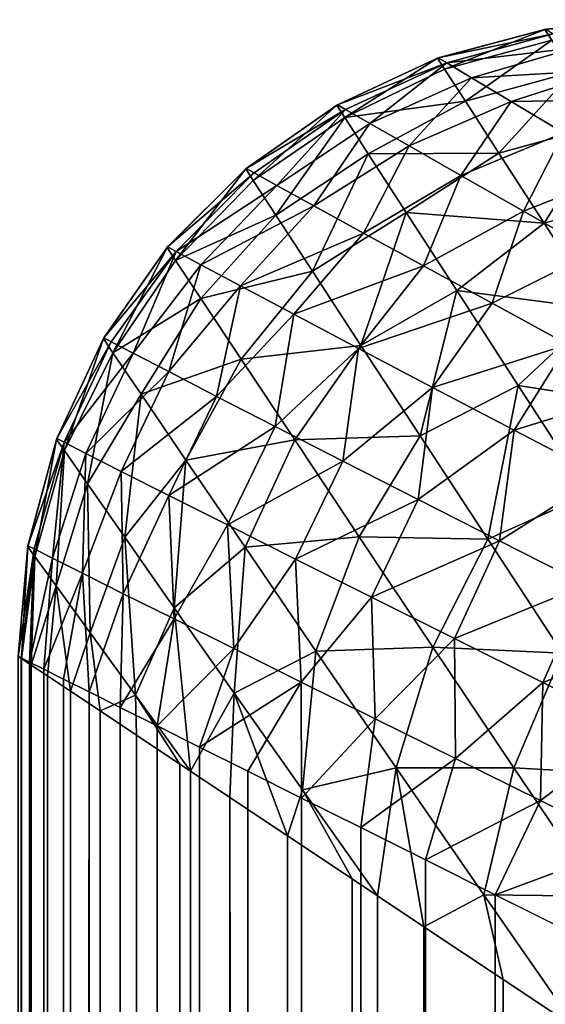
# Model space of a CAD drawing. Extents: x -551 to 551, y -279 to 201.
# Tile 48 of 108: x -498.498 to -497.673, y 192.954 to 194.5. Entities that reach past the tile are written whole.
import ezdxf

# ---------------------------------------------------------------- set-up
doc = ezdxf.new("R2010")
doc.units = 0
doc.header["$LTSCALE"] = 65.185185
for name, color, linetype in [('12', 7, 'CONTINUOUS'), ('16', 7, 'CONTINUOUS'), ('19', 7, 'CONTINUOUS'), ('22', 7, 'CONTINUOUS'), ('7', 7, 'CONTINUOUS')]:
    doc.layers.add(name, color=color, linetype=linetype)

msp = doc.modelspace()

# ---------------------------------------------------------------- linework, layer by layer
at = {"layer": '12', "color": 7, "linetype": 'CONTINUOUS'}
for points in [[(-498.5, 193.5, 43.5), (-498.5, -193.5, 43.5), (-498.4949, -193.4966, 43.6749), (-498.5, 193.5, 43.5)], [(-498.4949, 193.4966, 43.6749), (-498.5, 193.5, 43.5), (-498.4949, -193.4966, 43.6749), (-498.4949, 193.4966, 43.6749)], [(-498.4796, 193.4864, 43.8492), (-498.4949, 193.4966, 43.6749), (-498.4796, -193.4864, 43.8492), (-498.4796, 193.4864, 43.8492)], [(-498.4796, -193.4864, 43.8492), (-498.4949, 193.4966, 43.6749), (-498.4949, -193.4966, 43.6749), (-498.4796, -193.4864, 43.8492)], [(-498.454, 193.4694, 44.0231), (-498.4796, 193.4864, 43.8492), (-498.454, -193.4694, 44.0231), (-498.454, 193.4694, 44.0231)], [(-498.454, -193.4694, 44.0231), (-498.4796, 193.4864, 43.8492), (-498.4796, -193.4864, 43.8492), (-498.454, -193.4694, 44.0231)], [(-498.4181, 193.4454, 44.1961), (-498.454, 193.4694, 44.0231), (-498.4181, -193.4454, 44.1961), (-498.4181, 193.4454, 44.1961)], [(-498.4181, -193.4454, 44.1961), (-498.454, 193.4694, 44.0231), (-498.454, -193.4694, 44.0231), (-498.4181, -193.4454, 44.1961)], [(-498.3717, 193.4145, 44.3679), (-498.4181, 193.4454, 44.1961), (-498.3717, -193.4145, 44.3679), (-498.3717, 193.4145, 44.3679)], [(-498.3717, -193.4145, 44.3679), (-498.4181, 193.4454, 44.1961), (-498.4181, -193.4454, 44.1961), (-498.3717, -193.4145, 44.3679)], [(-498.3146, 193.3764, 44.5382), (-498.3717, 193.4145, 44.3679), (-498.3146, -193.3764, 44.5382), (-498.3146, 193.3764, 44.5382)], [(-498.3146, -193.3764, 44.5382), (-498.3717, 193.4145, 44.3679), (-498.3717, -193.4145, 44.3679), (-498.3146, -193.3764, 44.5382)], [(-498.2467, 193.3311, 44.7065), (-498.3146, 193.3764, 44.5382), (-498.2467, -193.3311, 44.7065), (-498.2467, 193.3311, 44.7065)], [(-498.2467, -193.3311, 44.7065), (-498.3146, 193.3764, 44.5382), (-498.3146, -193.3764, 44.5382), (-498.2467, -193.3311, 44.7065)], [(-498.2299, 193.32, 44.744), (-498.2467, 193.3311, 44.7065), (-498.1678, -193.2785, 44.8722), (-498.2299, 193.32, 44.744)], [(-498.1678, -193.2785, 44.8722), (-498.2467, 193.3311, 44.7065), (-498.2467, -193.3311, 44.7065), (-498.1678, -193.2785, 44.8722)], [(-498.1678, 193.2785, 44.8722), (-498.2299, 193.32, 44.744), (-498.1678, -193.2785, 44.8722), (-498.1678, 193.2785, 44.8722)], [(-498.0777, 193.2185, 45.0348), (-498.1678, 193.2785, 44.8722), (-498.0777, -193.2185, 45.0348), (-498.0777, 193.2185, 45.0348)], [(-498.0777, -193.2185, 45.0348), (-498.1678, 193.2785, 44.8722), (-498.1678, -193.2785, 44.8722), (-498.0777, -193.2185, 45.0348)], [(-497.9763, 193.1508, 45.1935), (-498.0777, 193.2185, 45.0348), (-497.9763, -193.1508, 45.1935), (-497.9763, 193.1508, 45.1935)], [(-497.9763, -193.1508, 45.1935), (-498.0777, 193.2185, 45.0348), (-498.0777, -193.2185, 45.0348), (-497.9763, -193.1508, 45.1935)], [(-497.9363, 193.1242, 45.2505), (-497.9763, 193.1508, 45.1935), (-497.8634, -193.0756, 45.3478), (-497.9363, 193.1242, 45.2505)], [(-497.8634, -193.0756, 45.3478), (-497.9763, 193.1508, 45.1935), (-497.9763, -193.1508, 45.1935), (-497.8634, -193.0756, 45.3478)], [(-497.8634, 193.0756, 45.3478), (-497.9363, 193.1242, 45.2505), (-497.8634, -193.0756, 45.3478), (-497.8634, 193.0756, 45.3478)], [(-497.739, 192.9927, 45.4967), (-497.8634, 193.0756, 45.3478), (-497.739, -192.9927, 45.4967), (-497.739, 192.9927, 45.4967)], [(-497.739, -192.9927, 45.4967), (-497.8634, 193.0756, 45.3478), (-497.8634, -193.0756, 45.3478), (-497.739, -192.9927, 45.4967)], [(-497.6234, 192.9156, 45.6192), (-497.739, 192.9927, 45.4967), (-497.6033, -192.9022, 45.6392), (-497.6234, 192.9156, 45.6192)], [(-497.6033, -192.9022, 45.6392), (-497.739, 192.9927, 45.4967), (-497.739, -192.9927, 45.4967), (-497.6033, -192.9022, 45.6392)]]:
    msp.add_3dface(points, dxfattribs=at)
at = {"layer": '16', "color": 7, "linetype": 'CONTINUOUS'}
for points in [[(-498.5, -193.5, 2), (-498.5, 193.5, 2), (-498.4956, 193.4978, 1.8669), (-498.5, -193.5, 2)], [(-498.5, -193.5, 2), (-498.4956, 193.4978, 1.8669), (-498.4956, -193.4978, 1.8669), (-498.5, -193.5, 2)], [(-498.4956, 193.4978, 1.8669), (-498.4823, 193.4911, 1.7344), (-498.4956, -193.4978, 1.8669), (-498.4956, 193.4978, 1.8669)], [(-498.4956, -193.4978, 1.8669), (-498.4823, 193.4911, 1.7344), (-498.4823, -193.4911, 1.7344), (-498.4956, -193.4978, 1.8669)], [(-498.4823, 193.4911, 1.7344), (-498.4601, 193.4801, 1.6025), (-498.4823, -193.4911, 1.7344), (-498.4823, 193.4911, 1.7344)], [(-498.4823, -193.4911, 1.7344), (-498.4601, 193.4801, 1.6025), (-498.4601, -193.4801, 1.6025), (-498.4823, -193.4911, 1.7344)], [(-498.4601, 193.4801, 1.6025), (-498.429, 193.4645, 1.4719), (-498.4601, -193.4801, 1.6025), (-498.4601, 193.4801, 1.6025)], [(-498.4601, -193.4801, 1.6025), (-498.429, 193.4645, 1.4719), (-498.429, -193.4645, 1.4719), (-498.4601, -193.4801, 1.6025)], [(-498.429, 193.4645, 1.4719), (-498.389, 193.4445, 1.3431), (-498.429, -193.4645, 1.4719), (-498.429, 193.4645, 1.4719)], [(-498.429, -193.4645, 1.4719), (-498.389, 193.4445, 1.3431), (-498.389, -193.4445, 1.3431), (-498.429, -193.4645, 1.4719)], [(-498.389, 193.4445, 1.3431), (-498.3401, 193.4201, 1.2164), (-498.389, -193.4445, 1.3431), (-498.389, 193.4445, 1.3431)], [(-498.389, -193.4445, 1.3431), (-498.3401, 193.4201, 1.2164), (-498.3401, -193.4201, 1.2164), (-498.389, -193.4445, 1.3431)], [(-498.3401, 193.4201, 1.2164), (-498.2822, 193.3911, 1.0925), (-498.3401, -193.4201, 1.2164), (-498.3401, 193.4201, 1.2164)], [(-498.3401, -193.4201, 1.2164), (-498.2822, 193.3911, 1.0925), (-498.3203, -193.4101, 1.1714), (-498.3401, -193.4201, 1.2164)], [(-498.3203, -193.4101, 1.1714), (-498.2822, 193.3911, 1.0925), (-498.2822, -193.3911, 1.0925), (-498.3203, -193.4101, 1.1714)], [(-498.2822, 193.3911, 1.0925), (-498.2155, 193.3577, 0.9718), (-498.2822, -193.3911, 1.0925), (-498.2822, 193.3911, 1.0925)], [(-498.2822, -193.3911, 1.0925), (-498.2155, 193.3577, 0.9718), (-498.2155, -193.3577, 0.9718), (-498.2822, -193.3911, 1.0925)], [(-498.2155, 193.3577, 0.9718), (-498.1398, 193.3199, 0.855), (-498.2155, -193.3577, 0.9718), (-498.2155, 193.3577, 0.9718)], [(-498.2155, -193.3577, 0.9718), (-498.1398, 193.3199, 0.855), (-498.1398, -193.3199, 0.855), (-498.2155, -193.3577, 0.9718)], [(-498.1398, 193.3199, 0.855), (-498.0554, 193.2777, 0.7428), (-498.1398, -193.3199, 0.855), (-498.1398, 193.3199, 0.855)], [(-498.1398, -193.3199, 0.855), (-498.0554, 193.2777, 0.7428), (-498.1241, -193.312, 0.8328), (-498.1398, -193.3199, 0.855)], [(-498.1241, -193.312, 0.8328), (-498.0554, 193.2777, 0.7428), (-498.0554, -193.2777, 0.7428), (-498.1241, -193.312, 0.8328)], [(-498.0554, 193.2777, 0.7428), (-497.9624, 193.2312, 0.6357), (-498.0554, -193.2777, 0.7428), (-498.0554, 193.2777, 0.7428)], [(-498.0554, -193.2777, 0.7428), (-497.9624, 193.2312, 0.6357), (-497.9624, -193.2312, 0.6357), (-498.0554, -193.2777, 0.7428)], [(-497.9624, 193.2312, 0.6357), (-497.861, 193.1805, 0.5345), (-497.9624, -193.2312, 0.6357), (-497.9624, 193.2312, 0.6357)], [(-497.9624, -193.2312, 0.6357), (-497.861, 193.1805, 0.5345), (-497.916, -193.208, 0.5876), (-497.9624, -193.2312, 0.6357)], [(-497.916, -193.208, 0.5876), (-497.861, 193.1805, 0.5345), (-497.861, -193.1805, 0.5345), (-497.916, -193.208, 0.5876)], [(-497.861, 193.1805, 0.5345), (-497.7515, 193.1258, 0.44), (-497.861, -193.1805, 0.5345), (-497.861, 193.1805, 0.5345)], [(-497.861, -193.1805, 0.5345), (-497.7515, 193.1258, 0.44), (-497.7515, -193.1258, 0.44), (-497.861, -193.1805, 0.5345)], [(-497.7515, 193.1258, 0.44), (-497.6343, 193.0672, 0.3528), (-497.7515, -193.1258, 0.44), (-497.7515, 193.1258, 0.44)], [(-497.7515, -193.1258, 0.44), (-497.6343, 193.0672, 0.3528), (-497.6969, -193.0984, 0.3977), (-497.7515, -193.1258, 0.44)], [(-497.6969, -193.0984, 0.3977), (-497.6343, 193.0672, 0.3528), (-497.6343, -193.0672, 0.3528), (-497.6969, -193.0984, 0.3977)]]:
    msp.add_3dface(points, dxfattribs=at)
at = {"layer": '19', "color": 7, "linetype": 'CONTINUOUS'}
for points in [[(-497.841, 194.4401, 2), (-497.6724, 194.485, 2), (-497.6608, 194.4777, 1.8148), (-497.841, 194.4401, 2)], [(-497.8278, 194.4321, 1.794), (-497.841, 194.4401, 2), (-497.6608, 194.4777, 1.8148), (-497.8278, 194.4321, 1.794)], [(-497.6265, 194.456, 1.635), (-497.8278, 194.4321, 1.794), (-497.6608, 194.4777, 1.8148), (-497.6265, 194.456, 1.635)], [(-497.789, 194.4088, 1.5942), (-497.8278, 194.4321, 1.794), (-497.6265, 194.456, 1.635), (-497.789, 194.4088, 1.5942)], [(-497.5716, 194.4214, 1.4655), (-497.789, 194.4088, 1.5942), (-497.6265, 194.456, 1.635), (-497.5716, 194.4214, 1.4655)], [(-497.9992, 194.3665, 2), (-497.841, 194.4401, 2), (-497.8278, 194.4321, 1.794), (-497.9992, 194.3665, 2)], [(-497.9863, 194.359, 1.7888), (-497.9992, 194.3665, 2), (-497.8278, 194.4321, 1.794), (-497.9863, 194.359, 1.7888)], [(-497.9482, 194.337, 1.5834), (-497.9863, 194.359, 1.7888), (-497.8278, 194.4321, 1.794), (-497.9482, 194.337, 1.5834)], [(-497.789, 194.4088, 1.5942), (-497.9482, 194.337, 1.5834), (-497.8278, 194.4321, 1.794), (-497.789, 194.4088, 1.5942)], [(-497.7268, 194.3714, 1.4062), (-497.789, 194.4088, 1.5942), (-497.5716, 194.4214, 1.4655), (-497.7268, 194.3714, 1.4062)], [(-497.4986, 194.3754, 1.31), (-497.7268, 194.3714, 1.4062), (-497.5716, 194.4214, 1.4655), (-497.4986, 194.3754, 1.31)], [(-497.8869, 194.3019, 1.3889), (-497.9482, 194.337, 1.5834), (-497.789, 194.4088, 1.5942), (-497.8869, 194.3019, 1.3889)], [(-497.7268, 194.3714, 1.4062), (-497.8869, 194.3019, 1.3889), (-497.789, 194.4088, 1.5942), (-497.7268, 194.3714, 1.4062)], [(-497.6444, 194.3222, 1.2341), (-497.7268, 194.3714, 1.4062), (-497.4986, 194.3754, 1.31), (-497.6444, 194.3222, 1.2341)], [(-498.1423, 194.2665, 2), (-497.9992, 194.3665, 2), (-497.9863, 194.359, 1.7888), (-498.1423, 194.2665, 2)], [(-498.1301, 194.2597, 1.7894), (-498.1423, 194.2665, 2), (-497.9863, 194.359, 1.7888), (-498.1301, 194.2597, 1.7894)], [(-498.0941, 194.2398, 1.5839), (-498.1301, 194.2597, 1.7894), (-497.9863, 194.359, 1.7888), (-498.0941, 194.2398, 1.5839)], [(-497.9482, 194.337, 1.5834), (-498.0941, 194.2398, 1.5839), (-497.9863, 194.359, 1.7888), (-497.9482, 194.337, 1.5834)], [(-497.8054, 194.2552, 1.2094), (-497.8869, 194.3019, 1.3889), (-497.7268, 194.3714, 1.4062), (-497.8054, 194.2552, 1.2094)], [(-497.6444, 194.3222, 1.2341), (-497.8054, 194.2552, 1.2094), (-497.7268, 194.3714, 1.4062), (-497.6444, 194.3222, 1.2341)], [(-498.0361, 194.2077, 1.3881), (-498.0941, 194.2398, 1.5839), (-497.9482, 194.337, 1.5834), (-498.0361, 194.2077, 1.3881)], [(-497.8869, 194.3019, 1.3889), (-498.0361, 194.2077, 1.3881), (-497.9482, 194.337, 1.5834), (-497.8869, 194.3019, 1.3889)], [(-497.7071, 194.1992, 1.0473), (-497.8054, 194.2552, 1.2094), (-497.6444, 194.3222, 1.2341), (-497.7071, 194.1992, 1.0473)], [(-497.5455, 194.2631, 1.0804), (-497.7071, 194.1992, 1.0473), (-497.6444, 194.3222, 1.2341), (-497.5455, 194.2631, 1.0804)], [(-497.9585, 194.165, 1.2056), (-498.0361, 194.2077, 1.3881), (-497.8869, 194.3019, 1.3889), (-497.9585, 194.165, 1.2056)], [(-497.8054, 194.2552, 1.2094), (-497.9585, 194.165, 1.2056), (-497.8869, 194.3019, 1.3889), (-497.8054, 194.2552, 1.2094)], [(-498.2657, 194.1432, 2), (-498.1423, 194.2665, 2), (-498.1301, 194.2597, 1.7894), (-498.2657, 194.1432, 2)], [(-498.2525, 194.1361, 1.7767), (-498.2657, 194.1432, 2), (-498.1301, 194.2597, 1.7894), (-498.2525, 194.1361, 1.7767)], [(-498.0941, 194.2398, 1.5839), (-498.2525, 194.1361, 1.7767), (-498.1301, 194.2597, 1.7894), (-498.0941, 194.2398, 1.5839)], [(-497.8643, 194.1134, 1.0387), (-497.9585, 194.165, 1.2056), (-497.8054, 194.2552, 1.2094), (-497.8643, 194.1134, 1.0387)], [(-497.7071, 194.1992, 1.0473), (-497.8643, 194.1134, 1.0387), (-497.8054, 194.2552, 1.2094), (-497.7071, 194.1992, 1.0473)], [(-497.5952, 194.1357, 0.904), (-497.7071, 194.1992, 1.0473), (-497.5455, 194.2631, 1.0804), (-497.5952, 194.1357, 0.904)], [(-498.2137, 194.1153, 1.559), (-498.2525, 194.1361, 1.7767), (-498.0941, 194.2398, 1.5839), (-498.2137, 194.1153, 1.559)], [(-498.0361, 194.2077, 1.3881), (-498.2137, 194.1153, 1.559), (-498.0941, 194.2398, 1.5839), (-498.0361, 194.2077, 1.3881)], [(-498.1512, 194.0818, 1.3516), (-498.2137, 194.1153, 1.559), (-498.0361, 194.2077, 1.3881), (-498.1512, 194.0818, 1.3516)], [(-497.9585, 194.165, 1.2056), (-498.1512, 194.0818, 1.3516), (-498.0361, 194.2077, 1.3881), (-497.9585, 194.165, 1.2056)], [(-497.7564, 194.0546, 0.8889), (-497.8643, 194.1134, 1.0387), (-497.7071, 194.1992, 1.0473), (-497.7564, 194.0546, 0.8889)], [(-497.5952, 194.1357, 0.904), (-497.7564, 194.0546, 0.8889), (-497.7071, 194.1992, 1.0473), (-497.5952, 194.1357, 0.904)], [(-498.0676, 194.0374, 1.1584), (-498.1512, 194.0818, 1.3516), (-497.9585, 194.165, 1.2056), (-498.0676, 194.0374, 1.1584)], [(-497.8643, 194.1134, 1.0387), (-498.0676, 194.0374, 1.1584), (-497.9585, 194.165, 1.2056), (-497.8643, 194.1134, 1.0387)], [(-498.3659, 194.0003, 2), (-498.2657, 194.1432, 2), (-498.2525, 194.1361, 1.7767), (-498.3659, 194.0003, 2)], [(-498.3542, 193.9942, 1.7871), (-498.3659, 194.0003, 2), (-498.2525, 194.1361, 1.7767), (-498.3542, 193.9942, 1.7871)], [(-498.3198, 193.9763, 1.5787), (-498.3542, 193.9942, 1.7871), (-498.2525, 194.1361, 1.7767), (-498.3198, 193.9763, 1.5787)], [(-498.2137, 194.1153, 1.559), (-498.3198, 193.9763, 1.5787), (-498.2525, 194.1361, 1.7767), (-498.2137, 194.1153, 1.559)], [(-497.6376, 193.9901, 0.7566), (-497.7564, 194.0546, 0.8889), (-497.5952, 194.1357, 0.904), (-497.6376, 193.9901, 0.7566)], [(-498.264, 193.9473, 1.3785), (-498.3198, 193.9763, 1.5787), (-498.2137, 194.1153, 1.559), (-498.264, 193.9473, 1.3785)], [(-498.1512, 194.0818, 1.3516), (-498.264, 193.9473, 1.3785), (-498.2137, 194.1153, 1.559), (-498.1512, 194.0818, 1.3516)], [(-497.966, 193.9838, 0.9818), (-498.0676, 194.0374, 1.1584), (-497.8643, 194.1134, 1.0387), (-497.966, 193.9838, 0.9818)], [(-497.7564, 194.0546, 0.8889), (-497.966, 193.9838, 0.9818), (-497.8643, 194.1134, 1.0387), (-497.7564, 194.0546, 0.8889)], [(-498.189, 193.9084, 1.1899), (-498.264, 193.9473, 1.3785), (-498.1512, 194.0818, 1.3516), (-498.189, 193.9084, 1.1899)], [(-498.0676, 194.0374, 1.1584), (-498.189, 193.9084, 1.1899), (-498.1512, 194.0818, 1.3516), (-498.0676, 194.0374, 1.1584)], [(-497.8498, 193.9226, 0.8233), (-497.966, 193.9838, 0.9818), (-497.7564, 194.0546, 0.8889), (-497.8498, 193.9226, 0.8233)], [(-497.6376, 193.9901, 0.7566), (-497.8498, 193.9226, 0.8233), (-497.7564, 194.0546, 0.8889), (-497.6376, 193.9901, 0.7566)], [(-498.0971, 193.8612, 1.015), (-498.189, 193.9084, 1.1899), (-498.0676, 194.0374, 1.1584), (-498.0971, 193.8612, 1.015)], [(-497.966, 193.9838, 0.9818), (-498.0971, 193.8612, 1.015), (-498.0676, 194.0374, 1.1584), (-497.966, 193.9838, 0.9818)], [(-498.4396, 193.8422, 2), (-498.3659, 194.0003, 2), (-498.3542, 193.9942, 1.7871), (-498.4396, 193.8422, 2)], [(-498.4281, 193.8363, 1.7864), (-498.4396, 193.8422, 2), (-498.3542, 193.9942, 1.7871), (-498.4281, 193.8363, 1.7864)], [(-498.3198, 193.9763, 1.5787), (-498.4281, 193.8363, 1.7864), (-498.3542, 193.9942, 1.7871), (-498.3198, 193.9763, 1.5787)], [(-497.7217, 193.8556, 0.6834), (-497.8498, 193.9226, 0.8233), (-497.6376, 193.9901, 0.7566), (-497.7217, 193.8556, 0.6834)], [(-497.5104, 193.921, 0.6419), (-497.7217, 193.8556, 0.6834), (-497.6376, 193.9901, 0.7566), (-497.5104, 193.921, 0.6419)], [(-498.394, 193.8189, 1.577), (-498.4281, 193.8363, 1.7864), (-498.3198, 193.9763, 1.5787), (-498.394, 193.8189, 1.577)], [(-498.264, 193.9473, 1.3785), (-498.394, 193.8189, 1.577), (-498.3198, 193.9763, 1.5787), (-498.264, 193.9473, 1.3785)], [(-497.9908, 193.8068, 0.8553), (-498.0971, 193.8612, 1.015), (-497.966, 193.9838, 0.9818), (-497.9908, 193.8068, 0.8553)], [(-497.8498, 193.9226, 0.8233), (-497.9908, 193.8068, 0.8553), (-497.966, 193.9838, 0.9818), (-497.8498, 193.9226, 0.8233)], [(-498.3385, 193.7907, 1.3753), (-498.394, 193.8189, 1.577), (-498.264, 193.9473, 1.3785), (-498.3385, 193.7907, 1.3753)], [(-498.189, 193.9084, 1.1899), (-498.3385, 193.7907, 1.3753), (-498.264, 193.9473, 1.3785), (-498.189, 193.9084, 1.1899)], [(-497.8726, 193.7465, 0.7114), (-497.9908, 193.8068, 0.8553), (-497.8498, 193.9226, 0.8233), (-497.8726, 193.7465, 0.7114)], [(-497.7217, 193.8556, 0.6834), (-497.8726, 193.7465, 0.7114), (-497.8498, 193.9226, 0.8233), (-497.7217, 193.8556, 0.6834)], [(-497.5845, 193.7838, 0.5619), (-497.7217, 193.8556, 0.6834), (-497.5104, 193.921, 0.6419), (-497.5845, 193.7838, 0.5619)], [(-498.2637, 193.7528, 1.1844), (-498.3385, 193.7907, 1.3753), (-498.189, 193.9084, 1.1899), (-498.2637, 193.7528, 1.1844)], [(-498.0971, 193.8612, 1.015), (-498.2637, 193.7528, 1.1844), (-498.189, 193.9084, 1.1899), (-498.0971, 193.8612, 1.015)], [(-498.1717, 193.7065, 1.0065), (-498.2637, 193.7528, 1.1844), (-498.0971, 193.8612, 1.015), (-498.1717, 193.7065, 1.0065)], [(-497.9908, 193.8068, 0.8553), (-498.1717, 193.7065, 1.0065), (-498.0971, 193.8612, 1.015), (-497.9908, 193.8068, 0.8553)], [(-497.7447, 193.6815, 0.5837), (-497.8726, 193.7465, 0.7114), (-497.7217, 193.8556, 0.6834), (-497.7447, 193.6815, 0.5837)], [(-497.5845, 193.7838, 0.5619), (-497.7447, 193.6815, 0.5837), (-497.7217, 193.8556, 0.6834), (-497.5845, 193.7838, 0.5619)], [(-498.4848, 193.6736, 2), (-498.4396, 193.8422, 2), (-498.4281, 193.8363, 1.7864), (-498.4848, 193.6736, 2)], [(-498.4751, 193.6688, 1.8035), (-498.4848, 193.6736, 2), (-498.4281, 193.8363, 1.7864), (-498.4751, 193.6688, 1.8035)], [(-498.4463, 193.6543, 1.6098), (-498.4751, 193.6688, 1.8035), (-498.4281, 193.8363, 1.7864), (-498.4463, 193.6543, 1.6098)], [(-498.394, 193.8189, 1.577), (-498.4463, 193.6543, 1.6098), (-498.4281, 193.8363, 1.7864), (-498.394, 193.8189, 1.577)], [(-498.3993, 193.6307, 1.4218), (-498.4463, 193.6543, 1.6098), (-498.394, 193.8189, 1.577), (-498.3993, 193.6307, 1.4218)], [(-498.3385, 193.7907, 1.3753), (-498.3993, 193.6307, 1.4218), (-498.394, 193.8189, 1.577), (-498.3385, 193.7907, 1.3753)], [(-498.0649, 193.6529, 0.843), (-498.1717, 193.7065, 1.0065), (-497.9908, 193.8068, 0.8553), (-498.0649, 193.6529, 0.843)], [(-497.8726, 193.7465, 0.7114), (-498.0649, 193.6529, 0.843), (-497.9908, 193.8068, 0.8553), (-497.8726, 193.7465, 0.7114)], [(-498.3352, 193.5986, 1.2417), (-498.3993, 193.6307, 1.4218), (-498.3385, 193.7907, 1.3753), (-498.3352, 193.5986, 1.2417)], [(-498.2637, 193.7528, 1.1844), (-498.3352, 193.5986, 1.2417), (-498.3385, 193.7907, 1.3753), (-498.2637, 193.7528, 1.1844)], [(-497.6091, 193.6125, 0.4719), (-497.7447, 193.6815, 0.5837), (-497.5845, 193.7838, 0.5619), (-497.6091, 193.6125, 0.4719)], [(-498.2555, 193.5589, 1.0714), (-498.3352, 193.5986, 1.2417), (-498.2637, 193.7528, 1.1844), (-498.2555, 193.5589, 1.0714)], [(-498.1717, 193.7065, 1.0065), (-498.2555, 193.5589, 1.0714), (-498.2637, 193.7528, 1.1844), (-498.1717, 193.7065, 1.0065)], [(-497.9455, 193.5931, 0.6947), (-498.0649, 193.6529, 0.843), (-497.8726, 193.7465, 0.7114), (-497.9455, 193.5931, 0.6947)], [(-497.7447, 193.6815, 0.5837), (-497.9455, 193.5931, 0.6947), (-497.8726, 193.7465, 0.7114), (-497.7447, 193.6815, 0.5837)], [(-498.162, 193.5124, 0.9121), (-498.2555, 193.5589, 1.0714), (-498.1717, 193.7065, 1.0065), (-498.162, 193.5124, 0.9121)], [(-498.0649, 193.6529, 0.843), (-498.162, 193.5124, 0.9121), (-498.1717, 193.7065, 1.0065), (-498.0649, 193.6529, 0.843)], [(-497.8156, 193.5283, 0.5621), (-497.9455, 193.5931, 0.6947), (-497.7447, 193.6815, 0.5837), (-497.8156, 193.5283, 0.5621)], [(-497.6091, 193.6125, 0.4719), (-497.8156, 193.5283, 0.5621), (-497.7447, 193.6815, 0.5837), (-497.6091, 193.6125, 0.4719)], [(-498.5, 193.5, 2), (-498.4848, 193.6736, 2), (-498.4751, 193.6688, 1.8035), (-498.5, 193.5, 2)], [(-498.4956, 193.4978, 1.8669), (-498.5, 193.5, 2), (-498.4751, 193.6688, 1.8035), (-498.4956, 193.4978, 1.8669)], [(-498.4823, 193.4911, 1.7344), (-498.4956, 193.4978, 1.8669), (-498.4751, 193.6688, 1.8035), (-498.4823, 193.4911, 1.7344)], [(-498.4463, 193.6543, 1.6098), (-498.4823, 193.4911, 1.7344), (-498.4751, 193.6688, 1.8035), (-498.4463, 193.6543, 1.6098)], [(-498.4601, 193.4801, 1.6025), (-498.4823, 193.4911, 1.7344), (-498.4463, 193.6543, 1.6098), (-498.4601, 193.4801, 1.6025)], [(-498.3993, 193.6307, 1.4218), (-498.4601, 193.4801, 1.6025), (-498.4463, 193.6543, 1.6098), (-498.3993, 193.6307, 1.4218)], [(-498.0563, 193.4598, 0.765), (-498.162, 193.5124, 0.9121), (-498.0649, 193.6529, 0.843), (-498.0563, 193.4598, 0.765)], [(-497.9455, 193.5931, 0.6947), (-498.0563, 193.4598, 0.765), (-498.0649, 193.6529, 0.843), (-497.9455, 193.5931, 0.6947)], [(-498.429, 193.4645, 1.4719), (-498.4601, 193.4801, 1.6025), (-498.3993, 193.6307, 1.4218), (-498.429, 193.4645, 1.4719)], [(-498.389, 193.4445, 1.3431), (-498.429, 193.4645, 1.4719), (-498.3993, 193.6307, 1.4218), (-498.389, 193.4445, 1.3431)], [(-498.3352, 193.5986, 1.2417), (-498.389, 193.4445, 1.3431), (-498.3993, 193.6307, 1.4218), (-498.3352, 193.5986, 1.2417)], [(-497.677, 193.4592, 0.4452), (-497.8156, 193.5283, 0.5621), (-497.6091, 193.6125, 0.4719), (-497.677, 193.4592, 0.4452)], [(-497.4673, 193.5405, 0.3757), (-497.677, 193.4592, 0.4452), (-497.6091, 193.6125, 0.4719), (-497.4673, 193.5405, 0.3757)], [(-498.3401, 193.4201, 1.2164), (-498.389, 193.4445, 1.3431), (-498.3352, 193.5986, 1.2417), (-498.3401, 193.4201, 1.2164)], [(-498.2555, 193.5589, 1.0714), (-498.3401, 193.4201, 1.2164), (-498.3352, 193.5986, 1.2417), (-498.2555, 193.5589, 1.0714)], [(-497.9398, 193.4021, 0.6305), (-498.0563, 193.4598, 0.765), (-497.9455, 193.5931, 0.6947), (-497.9398, 193.4021, 0.6305)], [(-497.8156, 193.5283, 0.5621), (-497.9398, 193.4021, 0.6305), (-497.9455, 193.5931, 0.6947), (-497.8156, 193.5283, 0.5621)], [(-498.2822, 193.3911, 1.0925), (-498.3401, 193.4201, 1.2164), (-498.2555, 193.5589, 1.0714), (-498.2822, 193.3911, 1.0925)], [(-498.162, 193.5124, 0.9121), (-498.2822, 193.3911, 1.0925), (-498.2555, 193.5589, 1.0714), (-498.162, 193.5124, 0.9121)], [(-497.5315, 193.3865, 0.3438), (-497.677, 193.4592, 0.4452), (-497.4673, 193.5405, 0.3757), (-497.5315, 193.3865, 0.3438)], [(-497.8142, 193.3398, 0.5092), (-497.9398, 193.4021, 0.6305), (-497.8156, 193.5283, 0.5621), (-497.8142, 193.3398, 0.5092)], [(-497.677, 193.4592, 0.4452), (-497.8142, 193.3398, 0.5092), (-497.8156, 193.5283, 0.5621), (-497.677, 193.4592, 0.4452)], [(-498.2155, 193.3577, 0.9718), (-498.2822, 193.3911, 1.0925), (-498.162, 193.5124, 0.9121), (-498.2155, 193.3577, 0.9718)], [(-498.0563, 193.4598, 0.765), (-498.2155, 193.3577, 0.9718), (-498.162, 193.5124, 0.9121), (-498.0563, 193.4598, 0.765)], [(-498.1398, 193.3199, 0.855), (-498.2155, 193.3577, 0.9718), (-498.0563, 193.4598, 0.765), (-498.1398, 193.3199, 0.855)], [(-498.0554, 193.2777, 0.7428), (-498.1398, 193.3199, 0.855), (-498.0563, 193.4598, 0.765), (-498.0554, 193.2777, 0.7428)], [(-497.9398, 193.4021, 0.6305), (-498.0554, 193.2777, 0.7428), (-498.0563, 193.4598, 0.765), (-497.9398, 193.4021, 0.6305)], [(-497.6808, 193.2736, 0.4011), (-497.8142, 193.3398, 0.5092), (-497.677, 193.4592, 0.4452), (-497.6808, 193.2736, 0.4011)], [(-497.5315, 193.3865, 0.3438), (-497.6808, 193.2736, 0.4011), (-497.677, 193.4592, 0.4452), (-497.5315, 193.3865, 0.3438)], [(-497.9624, 193.2312, 0.6357), (-498.0554, 193.2777, 0.7428), (-497.9398, 193.4021, 0.6305), (-497.9624, 193.2312, 0.6357)], [(-497.8142, 193.3398, 0.5092), (-497.9624, 193.2312, 0.6357), (-497.9398, 193.4021, 0.6305), (-497.8142, 193.3398, 0.5092)], [(-497.5409, 193.2042, 0.3065), (-497.6808, 193.2736, 0.4011), (-497.5315, 193.3865, 0.3438), (-497.5409, 193.2042, 0.3065)], [(-497.861, 193.1805, 0.5345), (-497.9624, 193.2312, 0.6357), (-497.8142, 193.3398, 0.5092), (-497.861, 193.1805, 0.5345)], [(-497.6808, 193.2736, 0.4011), (-497.861, 193.1805, 0.5345), (-497.8142, 193.3398, 0.5092), (-497.6808, 193.2736, 0.4011)], [(-497.7515, 193.1258, 0.44), (-497.861, 193.1805, 0.5345), (-497.6808, 193.2736, 0.4011), (-497.7515, 193.1258, 0.44)], [(-497.5409, 193.2042, 0.3065), (-497.7515, 193.1258, 0.44), (-497.6808, 193.2736, 0.4011), (-497.5409, 193.2042, 0.3065)], [(-497.6343, 193.0672, 0.3528), (-497.7515, 193.1258, 0.44), (-497.5409, 193.2042, 0.3065), (-497.6343, 193.0672, 0.3528)]]:
    msp.add_3dface(points, dxfattribs=at)
at = {"layer": '22', "color": 7, "linetype": 'CONTINUOUS'}
for points in [[(-497.5, 194.5, 43.5), (-497.6736, 194.4848, 43.5), (-497.6626, 194.4679, 43.8175), (-497.5, 194.5, 43.5)], [(-497.6736, 194.4848, 43.5), (-497.8422, 194.4396, 43.5), (-497.8311, 194.4225, 43.8182), (-497.6736, 194.4848, 43.5)], [(-497.6626, 194.4679, 43.8175), (-497.6736, 194.4848, 43.5), (-497.8311, 194.4225, 43.8182), (-497.6626, 194.4679, 43.8175)], [(-497.7985, 194.372, 44.1301), (-497.6626, 194.4679, 43.8175), (-497.8311, 194.4225, 43.8182), (-497.7985, 194.372, 44.1301)], [(-497.63, 194.418, 44.1291), (-497.6626, 194.4679, 43.8175), (-497.7985, 194.372, 44.1301), (-497.63, 194.418, 44.1291)], [(-497.8422, 194.4396, 43.5), (-498.0003, 194.3659, 43.5), (-497.9878, 194.3465, 43.8364), (-497.8422, 194.4396, 43.5)], [(-497.8311, 194.4225, 43.8182), (-497.8422, 194.4396, 43.5), (-497.9878, 194.3465, 43.8364), (-497.8311, 194.4225, 43.8182)], [(-497.7985, 194.372, 44.1301), (-497.8311, 194.4225, 43.8182), (-497.9878, 194.3465, 43.8364), (-497.7985, 194.372, 44.1301)], [(-497.7457, 194.2903, 44.4299), (-497.63, 194.418, 44.1291), (-497.7985, 194.372, 44.1301), (-497.7457, 194.2903, 44.4299)], [(-497.5771, 194.3368, 44.4295), (-497.63, 194.418, 44.1291), (-497.7457, 194.2903, 44.4299), (-497.5771, 194.3368, 44.4295)], [(-498.0003, 194.3659, 43.5), (-498.1432, 194.2657, 43.5), (-498.1312, 194.2473, 43.8248), (-498.0003, 194.3659, 43.5)], [(-497.9878, 194.3465, 43.8364), (-498.0003, 194.3659, 43.5), (-498.1312, 194.2473, 43.8248), (-497.9878, 194.3465, 43.8364)], [(-497.9509, 194.2894, 44.1648), (-497.7985, 194.372, 44.1301), (-497.9878, 194.3465, 43.8364), (-497.9509, 194.2894, 44.1648)], [(-497.7457, 194.2903, 44.4299), (-497.7985, 194.372, 44.1301), (-497.9509, 194.2894, 44.1648), (-497.7457, 194.2903, 44.4299)], [(-498.0957, 194.1929, 44.1418), (-497.9878, 194.3465, 43.8364), (-498.1312, 194.2473, 43.8248), (-498.0957, 194.1929, 44.1418)], [(-497.9509, 194.2894, 44.1648), (-497.9878, 194.3465, 43.8364), (-498.0957, 194.1929, 44.1418), (-497.9509, 194.2894, 44.1648)], [(-497.6746, 194.1803, 44.7133), (-497.5771, 194.3368, 44.4295), (-497.7457, 194.2903, 44.4299), (-497.6746, 194.1803, 44.7133)], [(-497.5057, 194.2273, 44.7144), (-497.5771, 194.3368, 44.4295), (-497.6746, 194.1803, 44.7133), (-497.5057, 194.2273, 44.7144)], [(-498.0386, 194.1053, 44.4444), (-497.9509, 194.2894, 44.1648), (-498.0957, 194.1929, 44.1418), (-498.0386, 194.1053, 44.4444)], [(-497.8914, 194.1974, 44.4783), (-497.9509, 194.2894, 44.1648), (-498.0386, 194.1053, 44.4444), (-497.8914, 194.1974, 44.4783)], [(-497.8914, 194.1974, 44.4783), (-497.7457, 194.2903, 44.4299), (-497.9509, 194.2894, 44.1648), (-497.8914, 194.1974, 44.4783)], [(-497.6746, 194.1803, 44.7133), (-497.7457, 194.2903, 44.4299), (-497.8914, 194.1974, 44.4783), (-497.6746, 194.1803, 44.7133)], [(-498.1432, 194.2657, 43.5), (-498.2665, 194.1423, 43.5), (-498.2531, 194.122, 43.8352), (-498.1432, 194.2657, 43.5)], [(-498.1312, 194.2473, 43.8248), (-498.1432, 194.2657, 43.5), (-498.2531, 194.122, 43.8352), (-498.1312, 194.2473, 43.8248)], [(-498.0957, 194.1929, 44.1418), (-498.1312, 194.2473, 43.8248), (-498.2531, 194.122, 43.8352), (-498.0957, 194.1929, 44.1418)], [(-497.5875, 194.0456, 44.977), (-497.5057, 194.2273, 44.7144), (-497.6746, 194.1803, 44.7133), (-497.5875, 194.0456, 44.977)], [(-498.2136, 194.0624, 44.1613), (-498.0957, 194.1929, 44.1418), (-498.2531, 194.122, 43.8352), (-498.2136, 194.0624, 44.1613)], [(-498.0386, 194.1053, 44.4444), (-498.0957, 194.1929, 44.1418), (-498.2136, 194.0624, 44.1613), (-498.0386, 194.1053, 44.4444)], [(-497.9623, 193.9884, 44.7275), (-497.8914, 194.1974, 44.4783), (-498.0386, 194.1053, 44.4444), (-497.9623, 193.9884, 44.7275)], [(-497.812, 194.0746, 44.7715), (-497.8914, 194.1974, 44.4783), (-497.9623, 193.9884, 44.7275), (-497.812, 194.0746, 44.7715)], [(-497.812, 194.0746, 44.7715), (-497.6746, 194.1803, 44.7133), (-497.8914, 194.1974, 44.4783), (-497.812, 194.0746, 44.7715)], [(-497.5875, 194.0456, 44.977), (-497.6746, 194.1803, 44.7133), (-497.812, 194.0746, 44.7715), (-497.5875, 194.0456, 44.977)], [(-498.2665, 194.1423, 43.5), (-498.3665, 193.9992, 43.5), (-498.3514, 193.977, 43.8439), (-498.2665, 194.1423, 43.5)], [(-498.2531, 194.122, 43.8352), (-498.2665, 194.1423, 43.5), (-498.3514, 193.977, 43.8439), (-498.2531, 194.122, 43.8352)], [(-498.2136, 194.0624, 44.1613), (-498.2531, 194.122, 43.8352), (-498.3514, 193.977, 43.8439), (-498.2136, 194.0624, 44.1613)], [(-498.1503, 193.9669, 44.4703), (-498.0386, 194.1053, 44.4444), (-498.2136, 194.0624, 44.1613), (-498.1503, 193.9669, 44.4703)], [(-497.9623, 193.9884, 44.7275), (-498.0386, 194.1053, 44.4444), (-498.1503, 193.9669, 44.4703), (-497.9623, 193.9884, 44.7275)], [(-497.8696, 193.8466, 44.9876), (-497.812, 194.0746, 44.7715), (-497.9623, 193.9884, 44.7275), (-497.8696, 193.8466, 44.9876)], [(-497.7156, 193.9256, 45.0412), (-497.812, 194.0746, 44.7715), (-497.8696, 193.8466, 44.9876), (-497.7156, 193.9256, 45.0412)], [(-497.7156, 193.9256, 45.0412), (-497.5875, 194.0456, 44.977), (-497.812, 194.0746, 44.7715), (-497.7156, 193.9256, 45.0412)], [(-498.3073, 193.912, 44.177), (-498.2136, 194.0624, 44.1613), (-498.3514, 193.977, 43.8439), (-498.3073, 193.912, 44.177)], [(-498.1503, 193.9669, 44.4703), (-498.2136, 194.0624, 44.1613), (-498.3073, 193.912, 44.177), (-498.1503, 193.9669, 44.4703)], [(-497.4867, 193.89, 45.2193), (-497.5875, 194.0456, 44.977), (-497.7156, 193.9256, 45.0412), (-497.4867, 193.89, 45.2193)], [(-498.3665, 193.9992, 43.5), (-498.4401, 193.841, 43.5), (-498.4277, 193.8233, 43.8), (-498.3665, 193.9992, 43.5)], [(-498.3514, 193.977, 43.8439), (-498.3665, 193.9992, 43.5), (-498.4277, 193.8233, 43.8), (-498.3514, 193.977, 43.8439)], [(-498.0662, 193.8402, 44.7566), (-497.9623, 193.9884, 44.7275), (-498.1503, 193.9669, 44.4703), (-498.0662, 193.8402, 44.7566)], [(-497.8696, 193.8466, 44.9876), (-497.9623, 193.9884, 44.7275), (-498.0662, 193.8402, 44.7566), (-497.8696, 193.8466, 44.9876)], [(-498.3914, 193.7712, 44.0921), (-498.3514, 193.977, 43.8439), (-498.4277, 193.8233, 43.8), (-498.3914, 193.7712, 44.0921)], [(-498.3073, 193.912, 44.177), (-498.3514, 193.977, 43.8439), (-498.3914, 193.7712, 44.0921), (-498.3073, 193.912, 44.177)], [(-498.237, 193.8083, 44.4902), (-498.1503, 193.9669, 44.4703), (-498.3073, 193.912, 44.177), (-498.237, 193.8083, 44.4902)], [(-498.0662, 193.8402, 44.7566), (-498.1503, 193.9669, 44.4703), (-498.237, 193.8083, 44.4902), (-498.0662, 193.8402, 44.7566)], [(-497.7634, 193.6842, 45.2231), (-497.7156, 193.9256, 45.0412), (-497.8696, 193.8466, 44.9876), (-497.7634, 193.6842, 45.2231)], [(-497.6048, 193.7548, 45.2853), (-497.7156, 193.9256, 45.0412), (-497.7634, 193.6842, 45.2231), (-497.6048, 193.7548, 45.2853)], [(-497.6048, 193.7548, 45.2853), (-497.4867, 193.89, 45.2193), (-497.7156, 193.9256, 45.0412), (-497.6048, 193.7548, 45.2853)], [(-498.333, 193.6875, 44.3691), (-498.3073, 193.912, 44.177), (-498.3914, 193.7712, 44.0921), (-498.333, 193.6875, 44.3691)], [(-498.237, 193.8083, 44.4902), (-498.3073, 193.912, 44.177), (-498.333, 193.6875, 44.3691), (-498.237, 193.8083, 44.4902)], [(-498.4401, 193.841, 43.5), (-498.485, 193.6724, 43.5), (-498.4738, 193.6569, 43.7732), (-498.4401, 193.841, 43.5)], [(-498.4277, 193.8233, 43.8), (-498.4401, 193.841, 43.5), (-498.4738, 193.6569, 43.7732), (-498.4277, 193.8233, 43.8)], [(-498.1442, 193.6717, 44.7771), (-498.0662, 193.8402, 44.7566), (-498.237, 193.8083, 44.4902), (-498.1442, 193.6717, 44.7771)], [(-497.9649, 193.6877, 45.0166), (-498.0662, 193.8402, 44.7566), (-498.1442, 193.6717, 44.7771), (-497.9649, 193.6877, 45.0166)], [(-497.9649, 193.6877, 45.0166), (-497.8696, 193.8466, 44.9876), (-498.0662, 193.8402, 44.7566), (-497.9649, 193.6877, 45.0166)], [(-497.7634, 193.6842, 45.2231), (-497.8696, 193.8466, 44.9876), (-497.9649, 193.6877, 45.0166), (-497.7634, 193.6842, 45.2231)], [(-498.4407, 193.611, 44.0395), (-498.4277, 193.8233, 43.8), (-498.4738, 193.6569, 43.7732), (-498.4407, 193.611, 44.0395)], [(-498.3914, 193.7712, 44.0921), (-498.4277, 193.8233, 43.8), (-498.4407, 193.611, 44.0395), (-498.3914, 193.7712, 44.0921)], [(-498.2553, 193.5764, 44.626), (-498.237, 193.8083, 44.4902), (-498.333, 193.6875, 44.3691), (-498.2553, 193.5764, 44.626)], [(-498.1442, 193.6717, 44.7771), (-498.237, 193.8083, 44.4902), (-498.2553, 193.5764, 44.626), (-498.1442, 193.6717, 44.7771)], [(-498.3874, 193.5373, 44.293), (-498.3914, 193.7712, 44.0921), (-498.4407, 193.611, 44.0395), (-498.3874, 193.5373, 44.293)], [(-498.333, 193.6875, 44.3691), (-498.3914, 193.7712, 44.0921), (-498.3874, 193.5373, 44.293), (-498.333, 193.6875, 44.3691)], [(-497.6458, 193.5054, 45.4334), (-497.6048, 193.7548, 45.2853), (-497.7634, 193.6842, 45.2231), (-497.6458, 193.5054, 45.4334)], [(-498.3162, 193.439, 44.529), (-498.333, 193.6875, 44.3691), (-498.3874, 193.5373, 44.293), (-498.3162, 193.439, 44.529)], [(-498.2553, 193.5764, 44.626), (-498.333, 193.6875, 44.3691), (-498.3162, 193.439, 44.529), (-498.2553, 193.5764, 44.626)], [(-498.033, 193.5086, 45.034), (-497.9649, 193.6877, 45.0166), (-498.1442, 193.6717, 44.7771), (-498.033, 193.5086, 45.034)], [(-497.8493, 193.5145, 45.2487), (-497.9649, 193.6877, 45.0166), (-498.033, 193.5086, 45.034), (-497.8493, 193.5145, 45.2487)], [(-497.8493, 193.5145, 45.2487), (-497.7634, 193.6842, 45.2231), (-497.9649, 193.6877, 45.0166), (-497.8493, 193.5145, 45.2487)], [(-497.6458, 193.5054, 45.4334), (-497.7634, 193.6842, 45.2231), (-497.8493, 193.5145, 45.2487), (-497.6458, 193.5054, 45.4334)], [(-498.485, 193.6724, 43.5), (-498.5, 193.5, 43.5), (-498.4949, 193.4966, 43.6749), (-498.485, 193.6724, 43.5)], [(-498.485, 193.6724, 43.5), (-498.4949, 193.4966, 43.6749), (-498.4738, 193.6569, 43.7732), (-498.485, 193.6724, 43.5)], [(-498.1613, 193.4425, 44.8595), (-498.1442, 193.6717, 44.7771), (-498.2553, 193.5764, 44.626), (-498.1613, 193.4425, 44.8595)], [(-498.033, 193.5086, 45.034), (-498.1442, 193.6717, 44.7771), (-498.1613, 193.4425, 44.8595), (-498.033, 193.5086, 45.034)], [(-498.4949, 193.4966, 43.6749), (-498.4796, 193.4864, 43.8492), (-498.4738, 193.6569, 43.7732), (-498.4949, 193.4966, 43.6749)], [(-498.4796, 193.4864, 43.8492), (-498.4407, 193.611, 44.0395), (-498.4738, 193.6569, 43.7732), (-498.4796, 193.4864, 43.8492)], [(-498.4796, 193.4864, 43.8492), (-498.454, 193.4694, 44.0231), (-498.4407, 193.611, 44.0395), (-498.4796, 193.4864, 43.8492)], [(-498.454, 193.4694, 44.0231), (-498.4181, 193.4454, 44.1961), (-498.4407, 193.611, 44.0395), (-498.454, 193.4694, 44.0231)], [(-498.4181, 193.4454, 44.1961), (-498.3874, 193.5373, 44.293), (-498.4407, 193.611, 44.0395), (-498.4181, 193.4454, 44.1961)], [(-498.2299, 193.32, 44.744), (-498.2553, 193.5764, 44.626), (-498.3162, 193.439, 44.529), (-498.2299, 193.32, 44.744)], [(-498.2299, 193.32, 44.744), (-498.1613, 193.4425, 44.8595), (-498.2553, 193.5764, 44.626), (-498.2299, 193.32, 44.744)], [(-498.4181, 193.4454, 44.1961), (-498.3717, 193.4145, 44.3679), (-498.3874, 193.5373, 44.293), (-498.4181, 193.4454, 44.1961)], [(-498.3717, 193.4145, 44.3679), (-498.3162, 193.439, 44.529), (-498.3874, 193.5373, 44.293), (-498.3717, 193.4145, 44.3679)], [(-498.0539, 193.2905, 45.068), (-498.033, 193.5086, 45.034), (-498.1613, 193.4425, 44.8595), (-498.0539, 193.2905, 45.068)], [(-497.907, 193.3249, 45.2598), (-498.033, 193.5086, 45.034), (-498.0539, 193.2905, 45.068), (-497.907, 193.3249, 45.2598)], [(-497.907, 193.3249, 45.2598), (-497.8493, 193.5145, 45.2487), (-498.033, 193.5086, 45.034), (-497.907, 193.3249, 45.2598)], [(-497.7223, 193.3252, 45.4527), (-497.8493, 193.5145, 45.2487), (-497.907, 193.3249, 45.2598), (-497.7223, 193.3252, 45.4527)], [(-497.7223, 193.3252, 45.4527), (-497.6458, 193.5054, 45.4334), (-497.8493, 193.5145, 45.2487), (-497.7223, 193.3252, 45.4527)], [(-497.5192, 193.3135, 45.6186), (-497.6458, 193.5054, 45.4334), (-497.7223, 193.3252, 45.4527), (-497.5192, 193.3135, 45.6186)], [(-498.3717, 193.4145, 44.3679), (-498.3146, 193.3764, 44.5382), (-498.3162, 193.439, 44.529), (-498.3717, 193.4145, 44.3679)], [(-498.3146, 193.3764, 44.5382), (-498.2467, 193.3311, 44.7065), (-498.3162, 193.439, 44.529), (-498.3146, 193.3764, 44.5382)], [(-498.2467, 193.3311, 44.7065), (-498.2299, 193.32, 44.744), (-498.3162, 193.439, 44.529), (-498.2467, 193.3311, 44.7065)], [(-498.2299, 193.32, 44.744), (-498.1678, 193.2785, 44.8722), (-498.1613, 193.4425, 44.8595), (-498.2299, 193.32, 44.744)], [(-498.1678, 193.2785, 44.8722), (-498.0777, 193.2185, 45.0348), (-498.1613, 193.4425, 44.8595), (-498.1678, 193.2785, 44.8722)], [(-498.0777, 193.2185, 45.0348), (-498.0539, 193.2905, 45.068), (-498.1613, 193.4425, 44.8595), (-498.0777, 193.2185, 45.0348)], [(-497.9363, 193.1242, 45.2505), (-497.907, 193.3249, 45.2598), (-498.0539, 193.2905, 45.068), (-497.9363, 193.1242, 45.2505)], [(-497.9363, 193.1242, 45.2505), (-497.8634, 193.0756, 45.3478), (-497.907, 193.3249, 45.2598), (-497.9363, 193.1242, 45.2505)], [(-497.7696, 193.1258, 45.4546), (-497.7223, 193.3252, 45.4527), (-497.907, 193.3249, 45.2598), (-497.7696, 193.1258, 45.4546)], [(-497.8634, 193.0756, 45.3478), (-497.7696, 193.1258, 45.4546), (-497.907, 193.3249, 45.2598), (-497.8634, 193.0756, 45.3478)], [(-497.5863, 193.1236, 45.6292), (-497.7223, 193.3252, 45.4527), (-497.7696, 193.1258, 45.4546), (-497.5863, 193.1236, 45.6292)], [(-497.5863, 193.1236, 45.6292), (-497.5192, 193.3135, 45.6186), (-497.7223, 193.3252, 45.4527), (-497.5863, 193.1236, 45.6292)], [(-498.0777, 193.2185, 45.0348), (-497.9763, 193.1508, 45.1935), (-498.0539, 193.2905, 45.068), (-498.0777, 193.2185, 45.0348)], [(-497.9763, 193.1508, 45.1935), (-497.9363, 193.1242, 45.2505), (-498.0539, 193.2905, 45.068), (-497.9763, 193.1508, 45.1935)], [(-497.8634, 193.0756, 45.3478), (-497.739, 192.9927, 45.4967), (-497.7696, 193.1258, 45.4546), (-497.8634, 193.0756, 45.3478)], [(-497.739, 192.9927, 45.4967), (-497.6234, 192.9156, 45.6192), (-497.7696, 193.1258, 45.4546), (-497.739, 192.9927, 45.4967)], [(-497.6234, 192.9156, 45.6192), (-497.5863, 193.1236, 45.6292), (-497.7696, 193.1258, 45.4546), (-497.6234, 192.9156, 45.6192)]]:
    msp.add_3dface(points, dxfattribs=at)
at = {"layer": '7', "color": 7, "linetype": 'CONTINUOUS'}
for points in [[(-497.6736, 194.4848, 43.5), (-497.5, 194.5, 43.5), (-497.6724, 194.485, 2), (-497.6736, 194.4848, 43.5)], [(-497.8422, 194.4396, 43.5), (-497.6736, 194.4848, 43.5), (-497.841, 194.4401, 2), (-497.8422, 194.4396, 43.5)], [(-497.841, 194.4401, 2), (-497.6736, 194.4848, 43.5), (-497.6724, 194.485, 2), (-497.841, 194.4401, 2)], [(-498.0003, 194.3659, 43.5), (-497.8422, 194.4396, 43.5), (-497.9992, 194.3665, 2), (-498.0003, 194.3659, 43.5)], [(-497.9992, 194.3665, 2), (-497.8422, 194.4396, 43.5), (-497.841, 194.4401, 2), (-497.9992, 194.3665, 2)], [(-498.1432, 194.2657, 43.5), (-498.0003, 194.3659, 43.5), (-498.1423, 194.2665, 2), (-498.1432, 194.2657, 43.5)], [(-498.1423, 194.2665, 2), (-498.0003, 194.3659, 43.5), (-497.9992, 194.3665, 2), (-498.1423, 194.2665, 2)], [(-498.2665, 194.1423, 43.5), (-498.1432, 194.2657, 43.5), (-498.2657, 194.1432, 2), (-498.2665, 194.1423, 43.5)], [(-498.2657, 194.1432, 2), (-498.1432, 194.2657, 43.5), (-498.1423, 194.2665, 2), (-498.2657, 194.1432, 2)], [(-498.3665, 193.9992, 43.5), (-498.2665, 194.1423, 43.5), (-498.3659, 194.0003, 2), (-498.3665, 193.9992, 43.5)], [(-498.3659, 194.0003, 2), (-498.2665, 194.1423, 43.5), (-498.2657, 194.1432, 2), (-498.3659, 194.0003, 2)], [(-498.4401, 193.841, 43.5), (-498.3665, 193.9992, 43.5), (-498.4396, 193.8422, 2), (-498.4401, 193.841, 43.5)], [(-498.4396, 193.8422, 2), (-498.3665, 193.9992, 43.5), (-498.3659, 194.0003, 2), (-498.4396, 193.8422, 2)], [(-498.485, 193.6724, 43.5), (-498.4401, 193.841, 43.5), (-498.4848, 193.6736, 2), (-498.485, 193.6724, 43.5)], [(-498.4848, 193.6736, 2), (-498.4401, 193.841, 43.5), (-498.4396, 193.8422, 2), (-498.4848, 193.6736, 2)], [(-498.5, 193.5, 2), (-498.485, 193.6724, 43.5), (-498.4848, 193.6736, 2), (-498.5, 193.5, 2)], [(-498.5, 193.5, 2), (-498.5, 193.5, 43.5), (-498.485, 193.6724, 43.5), (-498.5, 193.5, 2)]]:
    msp.add_3dface(points, dxfattribs=at)

doc.saveas('drawing.dxf')
